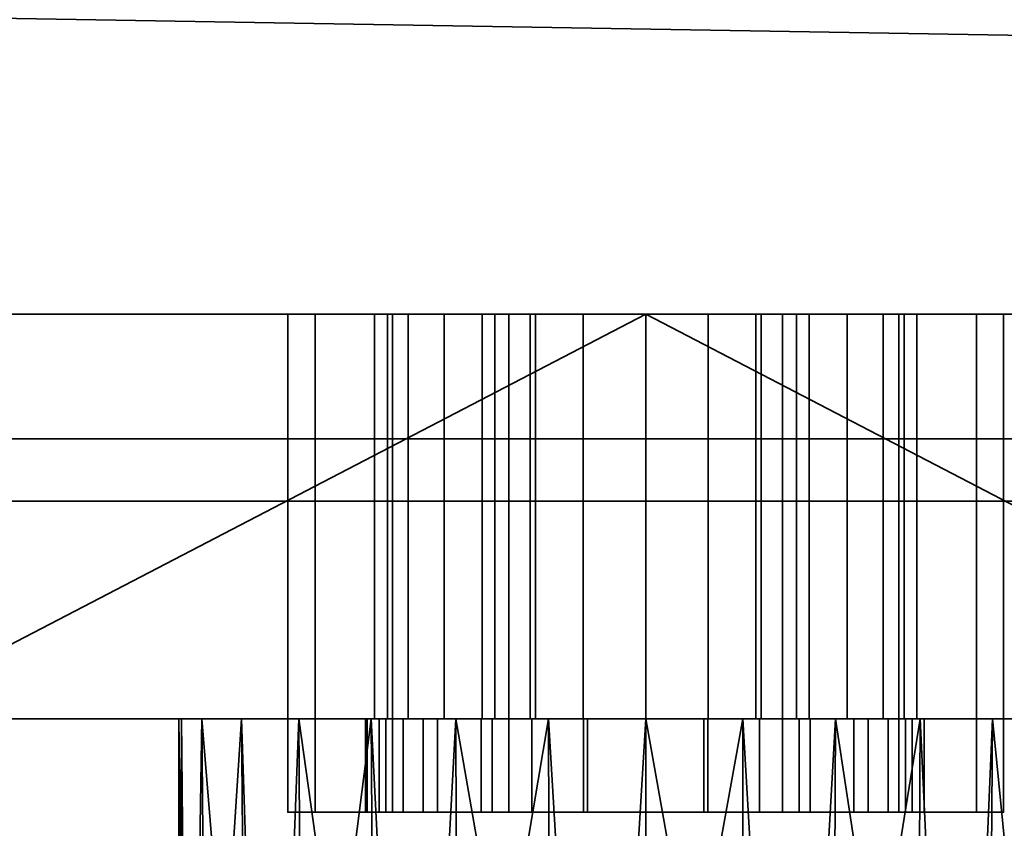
# Model space of a CAD drawing. Header units: millimetres. Extents: x -603 to 3703, y -115 to 193.
# Tile 70 of 256: x -379 to -347, y -61 to -35. Entities that reach past the tile are written whole.
import ezdxf

# ---------------------------------------------------------------- set-up
doc = ezdxf.new("R2010")
doc.units = ezdxf.units.MM
doc.layers.add('151', color=7, linetype='Continuous', true_color=0xffffff)

# ---------------------------------------------------------------- blocks, each defined once
blk = doc.blocks.new('UG_SURFACE_180')
at = {"layer": '151', "color": 35, "linetype": 'Continuous', "lineweight": 35}
for points in [[(422, -48), (-422, -48), (-422, -34), (-409, -34)], [(422, -50, 2032), (422, -34, 2032), (-422, -34, 2032), (-422, -50, 2032)], [(422, -48), (-409, -34), (409, -34)], [(-422, -50, 2), (-422, -48), (422, -48), (422, -50, 2)], [(-422, -50, 2032), (-7.641, -50, 1377.517), (-2.703, -50, 1379.716)], [(-422, -50, 2032), (-12.929, -50, 1368.359), (-11.258, -50, 1373.5)], [(-2.703, -50, 1379.716), (2.703, -50, 1379.716), (422, -50, 2032), (-422, -50, 2032)], [(-422, -50, 2032), (-422, -50, 2), (-12.364, -50, 1362.983), (-12.929, -50, 1368.359)], [(-11.258, -50, 1373.5), (-7.641, -50, 1377.517), (-422, -50, 2032)], [(-422, -50, 2), (-5.288, -50, 1355.124), (-9.661, -50, 1358.301)], [(-9.661, -50, 1358.301), (-12.364, -50, 1362.983), (-422, -50, 2)], [(-422, -50, 2), (422, -50, 2), (0, -50, 1354), (-5.288, -50, 1355.124)]]:
    blk.add_3dface(points, dxfattribs=at)
blk = doc.blocks.new('UG_SURFACE_181')
at = {"layer": '151', "color": 252, "linetype": 'Continuous', "lineweight": 35}
for points in [[(-367.346, -57, 1556.609), (-367.346, -60, 1556.609), (-366.15, -60, 1559.597), (-366.15, -57, 1559.597)], [(-367.346, -57, 1553.391), (-367.346, -60, 1553.391), (-367.346, -60, 1556.609), (-367.346, -57, 1556.609)], [(-366.15, -57, 1550.403), (-366.15, -60, 1550.403), (-367.346, -60, 1553.391), (-367.346, -57, 1553.391)], [(-366.15, -57, 1550.403), (-367.346, -57, 1553.391), (-367.346, -57, 1556.609), (-366.15, -57, 1559.597)], [(-366.15, -57, 1559.597), (-366.15, -60, 1559.597), (-363.928, -60, 1561.926), (-363.928, -57, 1561.926)], [(-363.928, -57, 1548.074), (-363.928, -60, 1548.074), (-366.15, -60, 1550.403), (-366.15, -57, 1550.403)], [(-363.928, -57, 1561.926), (-363.928, -57, 1548.074), (-366.15, -57, 1550.403)], [(-366.15, -57, 1559.597), (-363.928, -57, 1561.926), (-366.15, -57, 1550.403)], [(-363.928, -57, 1561.926), (-363.928, -60, 1561.926), (-361, -60, 1563.261), (-361, -57, 1563.261)], [(-361, -57, 1546.739), (-361, -60, 1546.739), (-363.928, -60, 1548.074), (-363.928, -57, 1548.074)], [(-361, -57, 1563.261), (-361, -57, 1546.739), (-363.928, -57, 1548.074)], [(-363.928, -57, 1561.926), (-361, -57, 1563.261), (-363.928, -57, 1548.074)], [(-361, -57, 1563.261), (-361, -60, 1563.261), (-361, -60, 1546.739), (-361, -57, 1546.739)], [(-366.15, -60, 1559.597), (-367.346, -60, 1556.609), (-367.346, -60, 1553.391), (-366.15, -60, 1550.403)], [(-363.928, -60, 1548.074), (-363.928, -60, 1561.926), (-366.15, -60, 1559.597)], [(-366.15, -60, 1550.403), (-363.928, -60, 1548.074), (-366.15, -60, 1559.597)], [(-361, -60, 1546.739), (-361, -60, 1563.261), (-363.928, -60, 1561.926)], [(-363.928, -60, 1548.074), (-361, -60, 1546.739), (-363.928, -60, 1561.926)]]:
    blk.add_3dface(points, dxfattribs=at)
blk = doc.blocks.new('UG_SURFACE_183')
at = {"layer": '151', "color": 252, "linetype": 'Continuous', "lineweight": 35}
for points in [[(-370.5, -57, 1557.5), (-367.951, -57, 1555.941), (-368, -57, 1555)], [(-370.5, -57, 1557.5), (-369.625, -57, 1561.901), (-366.794, -57, 1559.5), (-367.951, -57, 1555.941)], [(-368, -57, 1555), (-367.56, -57, 1552.219), (-370.5, -57, 1536.5), (-370.5, -57, 1557.5)], [(-369.625, -57, 1532.099), (-370.5, -57, 1536.5), (-365.688, -57, 1548.978), (-362.661, -57, 1546.778)], [(-367.56, -57, 1552.219), (-365.688, -57, 1548.978), (-370.5, -57, 1536.5)], [(-369.625, -57, 1532.099), (-369.625, -60, 1532.099), (-370.5, -60, 1536.5), (-370.5, -57, 1536.5)], [(-370.5, -57, 1536.5), (-370.5, -60, 1536.5), (-370.5, -60, 1557.5), (-370.5, -57, 1557.5)], [(-370.5, -57, 1557.5), (-370.5, -60, 1557.5), (-369.625, -60, 1561.901), (-369.625, -57, 1561.901)], [(-367.132, -57, 1528.368), (-369.625, -57, 1532.099), (-362.661, -57, 1546.778), (-359, -57, 1546)], [(-369.625, -57, 1561.901), (-367.132, -57, 1565.632), (-364.29, -57, 1562.281), (-366.794, -57, 1559.5)], [(-367.132, -57, 1528.368), (-367.132, -60, 1528.368), (-369.625, -60, 1532.099), (-369.625, -57, 1532.099)], [(-369.625, -57, 1561.901), (-369.625, -60, 1561.901), (-367.132, -60, 1565.632), (-367.132, -57, 1565.632)], [(-368, -57, 1555), (-367.951, -57, 1555.941), (-367.951, -60, 1555.941), (-368, -60, 1555)], [(-368, -60, 1555), (-367.56, -60, 1552.219), (-367.56, -57, 1552.219), (-368, -57, 1555)], [(-366.794, -57, 1559.5), (-366.794, -60, 1559.5), (-367.951, -60, 1555.941), (-367.951, -57, 1555.941)], [(-367.56, -57, 1552.219), (-367.56, -60, 1552.219), (-365.688, -60, 1548.978), (-365.688, -57, 1548.978)], [(-359, -57, 1546), (-363.401, -57, 1525.875), (-367.132, -57, 1528.368)], [(-360.871, -57, 1563.803), (-364.29, -57, 1562.281), (-367.132, -57, 1565.632), (-363.401, -57, 1568.125)], [(-363.401, -57, 1525.875), (-363.401, -60, 1525.875), (-367.132, -60, 1528.368), (-367.132, -57, 1528.368)], [(-367.132, -57, 1565.632), (-367.132, -60, 1565.632), (-363.401, -60, 1568.125), (-363.401, -57, 1568.125)], [(-364.29, -57, 1562.281), (-364.29, -60, 1562.281), (-366.794, -60, 1559.5), (-366.794, -57, 1559.5)], [(-365.688, -57, 1548.978), (-365.688, -60, 1548.978), (-362.661, -60, 1546.778), (-362.661, -57, 1546.778)], [(-360.871, -57, 1563.803), (-360.871, -60, 1563.803), (-364.29, -60, 1562.281), (-364.29, -57, 1562.281)], [(-359, -57, 1546), (-359, -57, 1525), (-363.401, -57, 1525.875)], [(-357.129, -57, 1563.803), (-360.871, -57, 1563.803), (-363.401, -57, 1568.125), (-359, -57, 1569)], [(-359, -57, 1525), (-359, -60, 1525), (-363.401, -60, 1525.875), (-363.401, -57, 1525.875)], [(-363.401, -57, 1568.125), (-363.401, -60, 1568.125), (-359, -60, 1569), (-359, -57, 1569)], [(-362.661, -57, 1546.778), (-362.661, -60, 1546.778), (-359, -60, 1546), (-359, -57, 1546)], [(-357.129, -57, 1563.803), (-357.129, -60, 1563.803), (-360.871, -60, 1563.803), (-360.871, -57, 1563.803)], [(-359, -57, 1546), (-359, -60, 1546), (-355.339, -60, 1546.778), (-355.339, -57, 1546.778)], [(-359, -57, 1546), (-355.339, -57, 1546.778), (-348.375, -57, 1532.099), (-350.868, -57, 1528.368)], [(-350.868, -57, 1528.368), (-354.599, -57, 1525.875), (-359, -57, 1546)], [(-359, -57, 1569), (-354.599, -57, 1568.125), (-357.129, -57, 1563.803)], [(-354.599, -57, 1525.875), (-359, -57, 1525), (-359, -57, 1546)], [(-354.599, -57, 1525.875), (-354.599, -60, 1525.875), (-359, -60, 1525), (-359, -57, 1525)], [(-359, -57, 1569), (-359, -60, 1569), (-354.599, -60, 1568.125), (-354.599, -57, 1568.125)], [(-353.71, -57, 1562.281), (-353.71, -60, 1562.281), (-357.129, -60, 1563.803), (-357.129, -57, 1563.803)], [(-353.71, -57, 1562.281), (-357.129, -57, 1563.803), (-354.599, -57, 1568.125), (-350.868, -57, 1565.632)], [(-355.339, -57, 1546.778), (-355.339, -60, 1546.778), (-352.312, -60, 1548.978), (-352.312, -57, 1548.978)], [(-347.5, -57, 1536.5), (-348.375, -57, 1532.099), (-355.339, -57, 1546.778), (-352.312, -57, 1548.978)], [(-350.868, -57, 1528.368), (-350.868, -60, 1528.368), (-354.599, -60, 1525.875), (-354.599, -57, 1525.875)], [(-354.599, -57, 1568.125), (-354.599, -60, 1568.125), (-350.868, -60, 1565.632), (-350.868, -57, 1565.632)], [(-351.206, -57, 1559.5), (-351.206, -60, 1559.5), (-353.71, -60, 1562.281), (-353.71, -57, 1562.281)], [(-351.206, -57, 1559.5), (-353.71, -57, 1562.281), (-350.868, -57, 1565.632), (-348.375, -57, 1561.901)], [(-352.312, -57, 1548.978), (-352.312, -60, 1548.978), (-350.441, -60, 1552.219), (-350.441, -57, 1552.219)], [(-347.5, -57, 1536.5), (-352.312, -57, 1548.978), (-350.441, -57, 1552.219)], [(-350.049, -57, 1555.941), (-350.049, -60, 1555.941), (-351.206, -60, 1559.5), (-351.206, -57, 1559.5)], [(-350.049, -57, 1555.941), (-351.206, -57, 1559.5), (-348.375, -57, 1561.901), (-347.5, -57, 1557.5)], [(-348.375, -57, 1532.099), (-348.375, -60, 1532.099), (-350.868, -60, 1528.368), (-350.868, -57, 1528.368)], [(-350.868, -57, 1565.632), (-350.868, -60, 1565.632), (-348.375, -60, 1561.901), (-348.375, -57, 1561.901)], [(-350.441, -57, 1552.219), (-350.441, -60, 1552.219), (-350.049, -60, 1555.941), (-350.049, -57, 1555.941)], [(-350.441, -57, 1552.219), (-350.049, -57, 1555.941), (-347.5, -57, 1557.5), (-347.5, -57, 1536.5)], [(-347.5, -57, 1536.5), (-347.5, -60, 1536.5), (-348.375, -60, 1532.099), (-348.375, -57, 1532.099)], [(-348.375, -57, 1561.901), (-348.375, -60, 1561.901), (-347.5, -60, 1557.5), (-347.5, -57, 1557.5)], [(-347.5, -57, 1557.5), (-347.5, -60, 1557.5), (-347.5, -60, 1536.5), (-347.5, -57, 1536.5)], [(-370.5, -60, 1557.5), (-370.5, -60, 1536.5), (-367.56, -60, 1552.219), (-368, -60, 1555)], [(-368, -60, 1555), (-367.951, -60, 1555.941), (-370.5, -60, 1557.5)], [(-370.5, -60, 1536.5), (-365.688, -60, 1548.978), (-367.56, -60, 1552.219)], [(-367.951, -60, 1555.941), (-366.794, -60, 1559.5), (-369.625, -60, 1561.901), (-370.5, -60, 1557.5)], [(-362.661, -60, 1546.778), (-365.688, -60, 1548.978), (-370.5, -60, 1536.5), (-369.625, -60, 1532.099)], [(-359, -60, 1546), (-362.661, -60, 1546.778), (-369.625, -60, 1532.099), (-367.132, -60, 1528.368)], [(-366.794, -60, 1559.5), (-364.29, -60, 1562.281), (-367.132, -60, 1565.632), (-369.625, -60, 1561.901)], [(-363.401, -60, 1568.125), (-367.132, -60, 1565.632), (-364.29, -60, 1562.281), (-360.871, -60, 1563.803)], [(-367.132, -60, 1528.368), (-363.401, -60, 1525.875), (-359, -60, 1546)], [(-359, -60, 1569), (-363.401, -60, 1568.125), (-360.871, -60, 1563.803), (-357.129, -60, 1563.803)], [(-363.401, -60, 1525.875), (-359, -60, 1525), (-359, -60, 1546)], [(-357.129, -60, 1563.803), (-354.599, -60, 1568.125), (-359, -60, 1569)], [(-359, -60, 1546), (-354.599, -60, 1525.875), (-350.868, -60, 1528.368)], [(-359, -60, 1546), (-359, -60, 1525), (-354.599, -60, 1525.875)], [(-350.868, -60, 1528.368), (-348.375, -60, 1532.099), (-355.339, -60, 1546.778), (-359, -60, 1546)], [(-357.129, -60, 1563.803), (-353.71, -60, 1562.281), (-350.868, -60, 1565.632), (-354.599, -60, 1568.125)], [(-352.312, -60, 1548.978), (-355.339, -60, 1546.778), (-348.375, -60, 1532.099), (-347.5, -60, 1536.5)], [(-348.375, -60, 1561.901), (-350.868, -60, 1565.632), (-353.71, -60, 1562.281), (-351.206, -60, 1559.5)], [(-350.441, -60, 1552.219), (-352.312, -60, 1548.978), (-347.5, -60, 1536.5)], [(-347.5, -60, 1557.5), (-348.375, -60, 1561.901), (-351.206, -60, 1559.5), (-350.049, -60, 1555.941)], [(-347.5, -60, 1536.5), (-347.5, -60, 1557.5), (-350.049, -60, 1555.941), (-350.441, -60, 1552.219)]]:
    blk.add_3dface(points, dxfattribs=at)
blk = doc.blocks.new('UG_SURFACE_184')
at = {"layer": '151', "color": 254, "linetype": 'Continuous', "lineweight": 35}
for points in [[(-385, -44, 1499.5), (-367.132, -44, 1528.368), (-363.401, -44, 1525.875)], [(-385, -44, 1637.5), (-369.625, -44, 1561.901), (-370.5, -44, 1557.5)], [(-385, -44, 1499.5), (-369.625, -44, 1532.099), (-367.132, -44, 1528.368)], [(-370.5, -44, 1557.5), (-370.5, -44, 1536.5), (-385, -44, 1499.5), (-385, -44, 1637.5)], [(-370.5, -44, 1536.5), (-369.625, -44, 1532.099), (-385, -44, 1499.5)], [(-385, -44, 1637.5), (-367.132, -44, 1565.632), (-369.625, -44, 1561.901)], [(-385, -44, 1637.5), (-363.401, -44, 1568.125), (-367.132, -44, 1565.632)], [(-385, -44, 1637.5), (-359, -44, 1641), (-359, -44, 1569), (-363.401, -44, 1568.125)], [(-363.401, -44, 1525.875), (-359, -44, 1525), (-359, -44, 1496), (-385, -44, 1499.5)], [(-359, -44, 1641), (-385, -44, 1637.5), (-384, -57, 1636.734)], [(-384, -57, 1500.266), (-385, -44, 1499.5), (-359, -44, 1496)], [(-384, -57, 1636.734), (-359, -57, 1640), (-359, -44, 1641)], [(-359, -44, 1496), (-359, -57, 1497), (-384, -57, 1500.266)], [(-370.5, -44, 1557.5), (-370.5, -57, 1557.5), (-370.5, -57, 1536.5), (-370.5, -44, 1536.5)], [(-370.5, -44, 1536.5), (-370.5, -57, 1536.5), (-369.625, -57, 1532.099), (-369.625, -44, 1532.099)], [(-369.625, -44, 1561.901), (-369.625, -57, 1561.901), (-370.5, -57, 1557.5), (-370.5, -44, 1557.5)], [(-369.625, -44, 1532.099), (-369.625, -57, 1532.099), (-367.132, -57, 1528.368), (-367.132, -44, 1528.368)], [(-367.132, -44, 1565.632), (-367.132, -57, 1565.632), (-369.625, -57, 1561.901), (-369.625, -44, 1561.901)], [(-367.132, -44, 1528.368), (-367.132, -57, 1528.368), (-363.401, -57, 1525.875), (-363.401, -44, 1525.875)], [(-363.401, -44, 1568.125), (-363.401, -57, 1568.125), (-367.132, -57, 1565.632), (-367.132, -44, 1565.632)], [(-363.401, -44, 1525.875), (-363.401, -57, 1525.875), (-359, -57, 1525), (-359, -44, 1525)], [(-359, -44, 1569), (-359, -57, 1569), (-363.401, -57, 1568.125), (-363.401, -44, 1568.125)], [(-359, -44, 1525), (-359, -57, 1525), (-354.599, -57, 1525.875), (-354.599, -44, 1525.875)], [(-354.599, -44, 1568.125), (-354.599, -57, 1568.125), (-359, -57, 1569), (-359, -44, 1569)], [(-333, -44, 1499.5), (-359, -44, 1496), (-359, -44, 1525), (-354.599, -44, 1525.875)], [(-354.599, -44, 1568.125), (-359, -44, 1569), (-359, -44, 1641), (-333, -44, 1637.5)], [(-359, -44, 1641), (-359, -57, 1640), (-334, -57, 1636.734)], [(-334, -57, 1636.734), (-333, -44, 1637.5), (-359, -44, 1641)], [(-359, -44, 1496), (-333, -44, 1499.5), (-334, -57, 1500.266)], [(-334, -57, 1500.266), (-359, -57, 1497), (-359, -44, 1496)], [(-354.599, -44, 1525.875), (-354.599, -57, 1525.875), (-350.868, -57, 1528.368), (-350.868, -44, 1528.368)], [(-350.868, -44, 1565.632), (-350.868, -57, 1565.632), (-354.599, -57, 1568.125), (-354.599, -44, 1568.125)], [(-354.599, -44, 1525.875), (-350.868, -44, 1528.368), (-333, -44, 1499.5)], [(-350.868, -44, 1565.632), (-354.599, -44, 1568.125), (-333, -44, 1637.5)], [(-350.868, -44, 1528.368), (-350.868, -57, 1528.368), (-348.375, -57, 1532.099), (-348.375, -44, 1532.099)], [(-348.375, -44, 1561.901), (-348.375, -57, 1561.901), (-350.868, -57, 1565.632), (-350.868, -44, 1565.632)], [(-350.868, -44, 1528.368), (-348.375, -44, 1532.099), (-333, -44, 1499.5)], [(-348.375, -44, 1561.901), (-350.868, -44, 1565.632), (-333, -44, 1637.5)], [(-348.375, -44, 1532.099), (-348.375, -57, 1532.099), (-347.5, -57, 1536.5), (-347.5, -44, 1536.5)], [(-347.5, -44, 1557.5), (-347.5, -57, 1557.5), (-348.375, -57, 1561.901), (-348.375, -44, 1561.901)], [(-333, -44, 1499.5), (-348.375, -44, 1532.099), (-347.5, -44, 1536.5)], [(-347.5, -44, 1557.5), (-348.375, -44, 1561.901), (-333, -44, 1637.5)], [(-347.5, -44, 1536.5), (-347.5, -57, 1536.5), (-347.5, -57, 1557.5), (-347.5, -44, 1557.5)], [(-347.5, -44, 1536.5), (-347.5, -44, 1557.5), (-333, -44, 1637.5), (-333, -44, 1499.5)], [(-384, -57, 1636.734), (-384, -57, 1500.266), (-370.5, -57, 1536.5), (-370.5, -57, 1557.5)], [(-384, -57, 1500.266), (-359, -57, 1497), (-359, -57, 1525), (-363.401, -57, 1525.875)], [(-384, -57, 1500.266), (-369.625, -57, 1532.099), (-370.5, -57, 1536.5)], [(-363.401, -57, 1525.875), (-367.132, -57, 1528.368), (-384, -57, 1500.266)], [(-367.132, -57, 1528.368), (-369.625, -57, 1532.099), (-384, -57, 1500.266)], [(-359, -57, 1640), (-384, -57, 1636.734), (-363.401, -57, 1568.125), (-359, -57, 1569)], [(-370.5, -57, 1557.5), (-369.625, -57, 1561.901), (-384, -57, 1636.734)], [(-369.625, -57, 1561.901), (-367.132, -57, 1565.632), (-384, -57, 1636.734)], [(-367.132, -57, 1565.632), (-363.401, -57, 1568.125), (-384, -57, 1636.734)], [(-359, -57, 1569), (-354.599, -57, 1568.125), (-334, -57, 1636.734), (-359, -57, 1640)], [(-354.599, -57, 1525.875), (-359, -57, 1525), (-359, -57, 1497), (-334, -57, 1500.266)], [(-334, -57, 1500.266), (-350.868, -57, 1528.368), (-354.599, -57, 1525.875)], [(-334, -57, 1636.734), (-354.599, -57, 1568.125), (-350.868, -57, 1565.632)], [(-334, -57, 1500.266), (-348.375, -57, 1532.099), (-350.868, -57, 1528.368)], [(-350.868, -57, 1565.632), (-348.375, -57, 1561.901), (-334, -57, 1636.734)], [(-334, -57, 1636.734), (-348.375, -57, 1561.901), (-347.5, -57, 1557.5)], [(-347.5, -57, 1536.5), (-348.375, -57, 1532.099), (-334, -57, 1500.266)], [(-347.5, -57, 1557.5), (-347.5, -57, 1536.5), (-334, -57, 1500.266), (-334, -57, 1636.734)]]:
    blk.add_3dface(points, dxfattribs=at)
blk = doc.blocks.new('UG_SURFACE_187')
at = {"layer": '151', "color": 252, "linetype": 'Continuous', "lineweight": 35}
for points in [[(-357, -57, 1546.739), (-357, -60, 1546.739), (-357, -60, 1563.261), (-357, -57, 1563.261)], [(-354.072, -57, 1548.074), (-354.072, -60, 1548.074), (-357, -60, 1546.739), (-357, -57, 1546.739)], [(-357, -57, 1563.261), (-357, -60, 1563.261), (-354.072, -60, 1561.926), (-354.072, -57, 1561.926)], [(-357, -57, 1546.739), (-357, -57, 1563.261), (-354.072, -57, 1561.926)], [(-354.072, -57, 1548.074), (-357, -57, 1546.739), (-354.072, -57, 1561.926)], [(-351.85, -57, 1550.403), (-351.85, -60, 1550.403), (-354.072, -60, 1548.074), (-354.072, -57, 1548.074)], [(-354.072, -57, 1561.926), (-354.072, -60, 1561.926), (-351.85, -60, 1559.597), (-351.85, -57, 1559.597)], [(-354.072, -57, 1548.074), (-354.072, -57, 1561.926), (-351.85, -57, 1559.597), (-350.654, -57, 1556.609)], [(-350.654, -57, 1556.609), (-350.654, -57, 1553.391), (-351.85, -57, 1550.403), (-354.072, -57, 1548.074)], [(-350.654, -57, 1553.391), (-350.654, -60, 1553.391), (-351.85, -60, 1550.403), (-351.85, -57, 1550.403)], [(-351.85, -57, 1559.597), (-351.85, -60, 1559.597), (-350.654, -60, 1556.609), (-350.654, -57, 1556.609)], [(-350.654, -57, 1556.609), (-350.654, -60, 1556.609), (-350.654, -60, 1553.391), (-350.654, -57, 1553.391)], [(-357, -60, 1563.261), (-357, -60, 1546.739), (-354.072, -60, 1548.074)], [(-354.072, -60, 1561.926), (-357, -60, 1563.261), (-354.072, -60, 1548.074)], [(-354.072, -60, 1561.926), (-354.072, -60, 1548.074), (-351.85, -60, 1550.403), (-350.654, -60, 1553.391)], [(-350.654, -60, 1553.391), (-350.654, -60, 1556.609), (-351.85, -60, 1559.597), (-354.072, -60, 1561.926)]]:
    blk.add_3dface(points, dxfattribs=at)
blk = doc.blocks.new('UG_SURFACE_189')
at = {"layer": '151', "color": 252, "linetype": 'Continuous', "lineweight": 35}
for points in [[(-367.346, -57, 1015.609), (-367.346, -60, 1015.609), (-366.15, -60, 1018.597), (-366.15, -57, 1018.597)], [(-367.346, -57, 1012.391), (-367.346, -60, 1012.391), (-367.346, -60, 1015.609), (-367.346, -57, 1015.609)], [(-366.15, -57, 1009.403), (-366.15, -60, 1009.403), (-367.346, -60, 1012.391), (-367.346, -57, 1012.391)], [(-366.15, -57, 1009.403), (-367.346, -57, 1012.391), (-367.346, -57, 1015.609), (-361, -57, 1005.739)], [(-367.346, -57, 1015.609), (-366.15, -57, 1018.597), (-361, -57, 1005.739)], [(-366.15, -57, 1018.597), (-366.15, -60, 1018.597), (-363.928, -60, 1020.926), (-363.928, -57, 1020.926)], [(-363.928, -57, 1007.074), (-363.928, -60, 1007.074), (-366.15, -60, 1009.403), (-366.15, -57, 1009.403)], [(-361, -57, 1005.739), (-363.928, -57, 1007.074), (-366.15, -57, 1009.403)], [(-366.15, -57, 1018.597), (-363.928, -57, 1020.926), (-361, -57, 1022.261), (-361, -57, 1005.739)], [(-363.928, -57, 1020.926), (-363.928, -60, 1020.926), (-361, -60, 1022.261), (-361, -57, 1022.261)], [(-361, -57, 1005.739), (-361, -60, 1005.739), (-363.928, -60, 1007.074), (-363.928, -57, 1007.074)], [(-361, -57, 1022.261), (-361, -60, 1022.261), (-361, -60, 1005.739), (-361, -57, 1005.739)], [(-361, -60, 1005.739), (-367.346, -60, 1015.609), (-367.346, -60, 1012.391), (-366.15, -60, 1009.403)], [(-361, -60, 1005.739), (-366.15, -60, 1018.597), (-367.346, -60, 1015.609)], [(-361, -60, 1005.739), (-361, -60, 1022.261), (-363.928, -60, 1020.926), (-366.15, -60, 1018.597)], [(-366.15, -60, 1009.403), (-363.928, -60, 1007.074), (-361, -60, 1005.739)]]:
    blk.add_3dface(points, dxfattribs=at)
blk = doc.blocks.new('UG_SURFACE_191')
at = {"layer": '151', "color": 252, "linetype": 'Continuous', "lineweight": 35}
for points in [[(-370.5, -57, 1016.5), (-367.951, -57, 1014.941), (-368, -57, 1014)], [(-370.5, -57, 1016.5), (-369.625, -57, 1020.901), (-366.794, -57, 1018.5), (-367.951, -57, 1014.941)], [(-368, -57, 1014), (-367.56, -57, 1011.219), (-370.5, -57, 995.5), (-370.5, -57, 1016.5)], [(-369.625, -57, 991.099), (-370.5, -57, 995.5), (-365.688, -57, 1007.978), (-362.661, -57, 1005.778)], [(-367.56, -57, 1011.219), (-365.688, -57, 1007.978), (-370.5, -57, 995.5)], [(-369.625, -57, 991.099), (-369.625, -60, 991.099), (-370.5, -60, 995.5), (-370.5, -57, 995.5)], [(-370.5, -57, 995.5), (-370.5, -60, 995.5), (-370.5, -60, 1016.5), (-370.5, -57, 1016.5)], [(-370.5, -57, 1016.5), (-370.5, -60, 1016.5), (-369.625, -60, 1020.901), (-369.625, -57, 1020.901)], [(-367.132, -57, 987.368), (-369.625, -57, 991.099), (-362.661, -57, 1005.778), (-359, -57, 1005)], [(-369.625, -57, 1020.901), (-367.132, -57, 1024.632), (-364.29, -57, 1021.281), (-366.794, -57, 1018.5)], [(-367.132, -57, 987.368), (-367.132, -60, 987.368), (-369.625, -60, 991.099), (-369.625, -57, 991.099)], [(-369.625, -57, 1020.901), (-369.625, -60, 1020.901), (-367.132, -60, 1024.632), (-367.132, -57, 1024.632)], [(-368, -57, 1014), (-367.951, -57, 1014.941), (-367.951, -60, 1014.941), (-368, -60, 1014)], [(-368, -60, 1014), (-367.56, -60, 1011.219), (-367.56, -57, 1011.219), (-368, -57, 1014)], [(-366.794, -57, 1018.5), (-366.794, -60, 1018.5), (-367.951, -60, 1014.941), (-367.951, -57, 1014.941)], [(-367.56, -57, 1011.219), (-367.56, -60, 1011.219), (-365.688, -60, 1007.978), (-365.688, -57, 1007.978)], [(-359, -57, 1005), (-363.401, -57, 984.875), (-367.132, -57, 987.368)], [(-360.871, -57, 1022.803), (-364.29, -57, 1021.281), (-367.132, -57, 1024.632), (-363.401, -57, 1027.125)], [(-363.401, -57, 984.875), (-363.401, -60, 984.875), (-367.132, -60, 987.368), (-367.132, -57, 987.368)], [(-367.132, -57, 1024.632), (-367.132, -60, 1024.632), (-363.401, -60, 1027.125), (-363.401, -57, 1027.125)], [(-364.29, -57, 1021.281), (-364.29, -60, 1021.281), (-366.794, -60, 1018.5), (-366.794, -57, 1018.5)], [(-365.688, -57, 1007.978), (-365.688, -60, 1007.978), (-362.661, -60, 1005.778), (-362.661, -57, 1005.778)], [(-360.871, -57, 1022.803), (-360.871, -60, 1022.803), (-364.29, -60, 1021.281), (-364.29, -57, 1021.281)], [(-359, -57, 1005), (-359, -57, 984), (-363.401, -57, 984.875)], [(-357.129, -57, 1022.803), (-360.871, -57, 1022.803), (-363.401, -57, 1027.125), (-359, -57, 1028)], [(-359, -57, 984), (-359, -60, 984), (-363.401, -60, 984.875), (-363.401, -57, 984.875)], [(-363.401, -57, 1027.125), (-363.401, -60, 1027.125), (-359, -60, 1028), (-359, -57, 1028)], [(-362.661, -57, 1005.778), (-362.661, -60, 1005.778), (-359, -60, 1005), (-359, -57, 1005)], [(-357.129, -57, 1022.803), (-357.129, -60, 1022.803), (-360.871, -60, 1022.803), (-360.871, -57, 1022.803)], [(-359, -57, 1005), (-359, -60, 1005), (-355.339, -60, 1005.778), (-355.339, -57, 1005.778)], [(-359, -57, 1005), (-355.339, -57, 1005.778), (-348.375, -57, 991.099), (-350.868, -57, 987.368)], [(-359, -57, 1028), (-354.599, -57, 1027.125), (-357.129, -57, 1022.803)], [(-350.868, -57, 987.368), (-354.599, -57, 984.875), (-359, -57, 984), (-359, -57, 1005)], [(-354.599, -57, 984.875), (-354.599, -60, 984.875), (-359, -60, 984), (-359, -57, 984)], [(-359, -57, 1028), (-359, -60, 1028), (-354.599, -60, 1027.125), (-354.599, -57, 1027.125)], [(-353.71, -57, 1021.281), (-353.71, -60, 1021.281), (-357.129, -60, 1022.803), (-357.129, -57, 1022.803)], [(-353.71, -57, 1021.281), (-357.129, -57, 1022.803), (-354.599, -57, 1027.125), (-350.868, -57, 1024.632)], [(-355.339, -57, 1005.778), (-355.339, -60, 1005.778), (-352.312, -60, 1007.978), (-352.312, -57, 1007.978)], [(-347.5, -57, 995.5), (-348.375, -57, 991.099), (-355.339, -57, 1005.778), (-352.312, -57, 1007.978)], [(-350.868, -57, 987.368), (-350.868, -60, 987.368), (-354.599, -60, 984.875), (-354.599, -57, 984.875)], [(-354.599, -57, 1027.125), (-354.599, -60, 1027.125), (-350.868, -60, 1024.632), (-350.868, -57, 1024.632)], [(-351.206, -57, 1018.5), (-351.206, -60, 1018.5), (-353.71, -60, 1021.281), (-353.71, -57, 1021.281)], [(-351.206, -57, 1018.5), (-353.71, -57, 1021.281), (-350.868, -57, 1024.632), (-348.375, -57, 1020.901)], [(-352.312, -57, 1007.978), (-352.312, -60, 1007.978), (-350.441, -60, 1011.219), (-350.441, -57, 1011.219)], [(-352.312, -57, 1007.978), (-350.441, -57, 1011.219), (-347.5, -57, 995.5)], [(-350.049, -57, 1014.941), (-350.049, -60, 1014.941), (-351.206, -60, 1018.5), (-351.206, -57, 1018.5)], [(-350.049, -57, 1014.941), (-351.206, -57, 1018.5), (-348.375, -57, 1020.901), (-347.5, -57, 1016.5)], [(-348.375, -57, 991.099), (-348.375, -60, 991.099), (-350.868, -60, 987.368), (-350.868, -57, 987.368)], [(-350.868, -57, 1024.632), (-350.868, -60, 1024.632), (-348.375, -60, 1020.901), (-348.375, -57, 1020.901)], [(-350.441, -57, 1011.219), (-350.441, -60, 1011.219), (-350.049, -60, 1014.941), (-350.049, -57, 1014.941)], [(-347.5, -57, 1016.5), (-347.5, -57, 995.5), (-350.441, -57, 1011.219), (-350.049, -57, 1014.941)], [(-347.5, -57, 995.5), (-347.5, -60, 995.5), (-348.375, -60, 991.099), (-348.375, -57, 991.099)], [(-348.375, -57, 1020.901), (-348.375, -60, 1020.901), (-347.5, -60, 1016.5), (-347.5, -57, 1016.5)], [(-347.5, -57, 1016.5), (-347.5, -60, 1016.5), (-347.5, -60, 995.5), (-347.5, -57, 995.5)], [(-370.5, -60, 1016.5), (-370.5, -60, 995.5), (-367.56, -60, 1011.219), (-368, -60, 1014)], [(-368, -60, 1014), (-367.951, -60, 1014.941), (-370.5, -60, 1016.5)], [(-370.5, -60, 995.5), (-365.688, -60, 1007.978), (-367.56, -60, 1011.219)], [(-367.951, -60, 1014.941), (-366.794, -60, 1018.5), (-369.625, -60, 1020.901), (-370.5, -60, 1016.5)], [(-362.661, -60, 1005.778), (-365.688, -60, 1007.978), (-370.5, -60, 995.5), (-369.625, -60, 991.099)], [(-366.794, -60, 1018.5), (-364.29, -60, 1021.281), (-367.132, -60, 1024.632), (-369.625, -60, 1020.901)], [(-359, -60, 1005), (-362.661, -60, 1005.778), (-369.625, -60, 991.099), (-367.132, -60, 987.368)], [(-363.401, -60, 1027.125), (-367.132, -60, 1024.632), (-364.29, -60, 1021.281), (-360.871, -60, 1022.803)], [(-367.132, -60, 987.368), (-363.401, -60, 984.875), (-359, -60, 984), (-359, -60, 1005)], [(-359, -60, 1028), (-363.401, -60, 1027.125), (-360.871, -60, 1022.803)], [(-360.871, -60, 1022.803), (-357.129, -60, 1022.803), (-354.599, -60, 1027.125), (-359, -60, 1028)], [(-359, -60, 1005), (-354.599, -60, 984.875), (-350.868, -60, 987.368)], [(-359, -60, 1005), (-359, -60, 984), (-354.599, -60, 984.875)], [(-350.868, -60, 987.368), (-348.375, -60, 991.099), (-355.339, -60, 1005.778), (-359, -60, 1005)], [(-357.129, -60, 1022.803), (-353.71, -60, 1021.281), (-350.868, -60, 1024.632), (-354.599, -60, 1027.125)], [(-352.312, -60, 1007.978), (-355.339, -60, 1005.778), (-348.375, -60, 991.099), (-347.5, -60, 995.5)], [(-348.375, -60, 1020.901), (-350.868, -60, 1024.632), (-353.71, -60, 1021.281), (-351.206, -60, 1018.5)], [(-347.5, -60, 995.5), (-350.441, -60, 1011.219), (-352.312, -60, 1007.978)], [(-347.5, -60, 1016.5), (-348.375, -60, 1020.901), (-351.206, -60, 1018.5), (-350.049, -60, 1014.941)], [(-350.049, -60, 1014.941), (-350.441, -60, 1011.219), (-347.5, -60, 995.5), (-347.5, -60, 1016.5)]]:
    blk.add_3dface(points, dxfattribs=at)
blk = doc.blocks.new('UG_SURFACE_193')
at = {"layer": '151', "color": 252, "linetype": 'Continuous', "lineweight": 35}
for points in [[(-357, -57, 1005.739), (-357, -60, 1005.739), (-357, -60, 1022.261), (-357, -57, 1022.261)], [(-354.072, -57, 1007.074), (-354.072, -60, 1007.074), (-357, -60, 1005.739), (-357, -57, 1005.739)], [(-357, -57, 1022.261), (-357, -60, 1022.261), (-354.072, -60, 1020.926), (-354.072, -57, 1020.926)], [(-357, -57, 1005.739), (-354.072, -57, 1020.926), (-351.85, -57, 1018.597), (-350.654, -57, 1015.609)], [(-357, -57, 1005.739), (-357, -57, 1022.261), (-354.072, -57, 1020.926)], [(-351.85, -57, 1009.403), (-354.072, -57, 1007.074), (-357, -57, 1005.739), (-350.654, -57, 1015.609)], [(-351.85, -57, 1009.403), (-351.85, -60, 1009.403), (-354.072, -60, 1007.074), (-354.072, -57, 1007.074)], [(-354.072, -57, 1020.926), (-354.072, -60, 1020.926), (-351.85, -60, 1018.597), (-351.85, -57, 1018.597)], [(-350.654, -57, 1012.391), (-350.654, -60, 1012.391), (-351.85, -60, 1009.403), (-351.85, -57, 1009.403)], [(-351.85, -57, 1018.597), (-351.85, -60, 1018.597), (-350.654, -60, 1015.609), (-350.654, -57, 1015.609)], [(-350.654, -57, 1015.609), (-350.654, -57, 1012.391), (-351.85, -57, 1009.403)], [(-350.654, -57, 1015.609), (-350.654, -60, 1015.609), (-350.654, -60, 1012.391), (-350.654, -57, 1012.391)], [(-350.654, -60, 1015.609), (-357, -60, 1005.739), (-354.072, -60, 1007.074), (-351.85, -60, 1009.403)], [(-350.654, -60, 1015.609), (-351.85, -60, 1018.597), (-354.072, -60, 1020.926), (-357, -60, 1005.739)], [(-354.072, -60, 1020.926), (-357, -60, 1022.261), (-357, -60, 1005.739)], [(-351.85, -60, 1009.403), (-350.654, -60, 1012.391), (-350.654, -60, 1015.609)]]:
    blk.add_3dface(points, dxfattribs=at)
blk = doc.blocks.new('UG_SURFACE_195')
at = {"layer": '151', "color": 254, "linetype": 'Continuous', "lineweight": 35}
for points in [[(-359, -44, 950), (-385, -44, 953.5), (-361.009, -44, 989.65), (-359, -44, 989.25)], [(-385, -44, 953.5), (-363.85, -44, 992.491), (-362.712, -44, 990.788)], [(-385, -44, 953.5), (-366.632, -44, 1009.721), (-364.25, -44, 1007), (-364.25, -44, 994.5)], [(-364.25, -44, 994.5), (-363.85, -44, 992.491), (-385, -44, 953.5)], [(-385, -44, 1188.5), (-365.473, -44, 1019.888), (-367.301, -44, 1016.767)], [(-362.712, -44, 990.788), (-361.009, -44, 989.65), (-385, -44, 953.5)], [(-367.301, -44, 1016.767), (-367.711, -44, 1013.173), (-385, -44, 953.5), (-385, -44, 1188.5)], [(-367.711, -44, 1013.173), (-366.632, -44, 1009.721), (-385, -44, 953.5)], [(-385, -44, 1188.5), (-359, -44, 1192), (-359, -44, 1022.75), (-362.539, -44, 1022.002)], [(-362.539, -44, 1022.002), (-365.473, -44, 1019.888), (-385, -44, 1188.5)], [(-359, -44, 950), (-359, -57, 950), (-385, -57, 953.5), (-385, -44, 953.5)], [(-385, -44, 1188.5), (-385, -57, 1188.5), (-359, -57, 1192), (-359, -44, 1192)], [(-367.711, -44, 1013.173), (-367.711, -57, 1013.173), (-366.632, -57, 1009.721), (-366.632, -44, 1009.721)], [(-367.301, -44, 1016.767), (-367.301, -57, 1016.767), (-367.711, -57, 1013.173), (-367.711, -44, 1013.173)], [(-365.473, -44, 1019.888), (-365.473, -57, 1019.888), (-367.301, -57, 1016.767), (-367.301, -44, 1016.767)], [(-366.632, -44, 1009.721), (-366.632, -57, 1009.721), (-364.25, -57, 1007), (-364.25, -44, 1007)], [(-362.539, -44, 1022.002), (-362.539, -57, 1022.002), (-365.473, -57, 1019.888), (-365.473, -44, 1019.888)], [(-364.25, -44, 1007), (-364.25, -57, 1007), (-364.25, -57, 994.5), (-364.25, -44, 994.5)], [(-364.25, -44, 994.5), (-364.25, -57, 994.5), (-363.85, -57, 992.491), (-363.85, -44, 992.491)], [(-363.85, -44, 992.491), (-363.85, -57, 992.491), (-362.712, -57, 990.788), (-362.712, -44, 990.788)], [(-362.712, -44, 990.788), (-362.712, -57, 990.788), (-361.009, -57, 989.65), (-361.009, -44, 989.65)], [(-359, -44, 1022.75), (-359, -57, 1022.75), (-362.539, -57, 1022.002), (-362.539, -44, 1022.002)], [(-361.009, -44, 989.65), (-361.009, -57, 989.65), (-359, -57, 989.25), (-359, -44, 989.25)], [(-359, -44, 989.25), (-356.991, -44, 989.65), (-333, -44, 953.5), (-359, -44, 950)], [(-355.461, -44, 1022.002), (-359, -44, 1022.75), (-359, -44, 1192), (-333, -44, 1188.5)], [(-355.461, -44, 1022.002), (-355.461, -57, 1022.002), (-359, -57, 1022.75), (-359, -44, 1022.75)], [(-333, -44, 953.5), (-333, -57, 953.5), (-359, -57, 950), (-359, -44, 950)], [(-359, -44, 989.25), (-359, -57, 989.25), (-356.991, -57, 989.65), (-356.991, -44, 989.65)], [(-359, -44, 1192), (-359, -57, 1192), (-333, -57, 1188.5), (-333, -44, 1188.5)], [(-333, -44, 953.5), (-356.991, -44, 989.65), (-355.288, -44, 990.788)], [(-356.991, -44, 989.65), (-356.991, -57, 989.65), (-355.288, -57, 990.788), (-355.288, -44, 990.788)], [(-333, -44, 1188.5), (-352.527, -44, 1019.888), (-355.461, -44, 1022.002)], [(-352.527, -44, 1019.888), (-352.527, -57, 1019.888), (-355.461, -57, 1022.002), (-355.461, -44, 1022.002)], [(-355.288, -44, 990.788), (-354.15, -44, 992.491), (-333, -44, 953.5)], [(-355.288, -44, 990.788), (-355.288, -57, 990.788), (-354.15, -57, 992.491), (-354.15, -44, 992.491)], [(-333, -44, 953.5), (-354.15, -44, 992.491), (-353.75, -44, 994.5)], [(-354.15, -44, 992.491), (-354.15, -57, 992.491), (-353.75, -57, 994.5), (-353.75, -44, 994.5)], [(-353.75, -44, 994.5), (-353.75, -57, 994.5), (-353.75, -57, 1007), (-353.75, -44, 1007)], [(-353.75, -44, 994.5), (-353.75, -44, 1007), (-351.368, -44, 1009.721), (-333, -44, 953.5)], [(-353.75, -44, 1007), (-353.75, -57, 1007), (-351.368, -57, 1009.721), (-351.368, -44, 1009.721)], [(-350.699, -44, 1016.767), (-352.527, -44, 1019.888), (-333, -44, 1188.5)], [(-350.699, -44, 1016.767), (-350.699, -57, 1016.767), (-352.527, -57, 1019.888), (-352.527, -44, 1019.888)], [(-333, -44, 953.5), (-351.368, -44, 1009.721), (-350.289, -44, 1013.173)], [(-351.368, -44, 1009.721), (-351.368, -57, 1009.721), (-350.289, -57, 1013.173), (-350.289, -44, 1013.173)], [(-333, -44, 1188.5), (-333, -44, 953.5), (-350.289, -44, 1013.173), (-350.699, -44, 1016.767)], [(-350.289, -44, 1013.173), (-350.289, -57, 1013.173), (-350.699, -57, 1016.767), (-350.699, -44, 1016.767)], [(-385, -57, 953.5), (-363.85, -57, 992.491), (-364.25, -57, 994.5)], [(-385, -57, 953.5), (-362.712, -57, 990.788), (-363.85, -57, 992.491)], [(-385, -57, 953.5), (-361.009, -57, 989.65), (-362.712, -57, 990.788)], [(-385, -57, 953.5), (-359, -57, 950), (-359, -57, 989.25), (-361.009, -57, 989.65)], [(-385, -57, 953.5), (-373.266, -57, 1101.365), (-374, -57, 1106)], [(-385, -57, 953.5), (-367.711, -57, 1013.173), (-367.301, -57, 1016.767)], [(-364.25, -57, 994.5), (-364.25, -57, 1007), (-366.632, -57, 1009.721), (-385, -57, 953.5)], [(-374, -57, 1106), (-373.918, -57, 1107.568), (-385, -57, 1188.5), (-385, -57, 953.5)], [(-366.632, -57, 1009.721), (-367.711, -57, 1013.173), (-385, -57, 953.5)], [(-385, -57, 953.5), (-370.147, -57, 1095.963), (-373.266, -57, 1101.365)], [(-367.301, -57, 1016.767), (-359, -57, 1091), (-365.101, -57, 1092.297), (-385, -57, 953.5)], [(-385, -57, 1188.5), (-371.99, -57, 1113.5), (-367.817, -57, 1118.135)], [(-365.101, -57, 1092.297), (-370.147, -57, 1095.963), (-385, -57, 953.5)], [(-359, -57, 1192), (-385, -57, 1188.5), (-362.119, -57, 1120.672)], [(-373.918, -57, 1107.568), (-371.99, -57, 1113.5), (-385, -57, 1188.5)], [(-367.817, -57, 1118.135), (-362.119, -57, 1120.672), (-385, -57, 1188.5)], [(-374, -57, 1106), (-373.266, -57, 1101.365), (-373.672, -83, 1102.881)], [(-373.918, -57, 1107.568), (-374, -57, 1106), (-374, -83, 1106)], [(-374, -83, 1106), (-373.836, -83, 1107.559), (-373.918, -57, 1107.568)], [(-373.672, -83, 1102.881), (-374, -83, 1106), (-374, -57, 1106)], [(-371.99, -57, 1113.5), (-373.918, -57, 1107.568), (-373.672, -83, 1109.119)], [(-373.918, -57, 1107.568), (-373.836, -83, 1107.559), (-373.672, -83, 1109.119)], [(-373.266, -57, 1101.365), (-373.041, -83, 1101.465), (-373.672, -83, 1102.881)], [(-373.672, -83, 1109.119), (-371.766, -83, 1113.4), (-371.99, -57, 1113.5)], [(-373.266, -57, 1101.365), (-370.147, -57, 1095.963), (-371.135, -83, 1097.183)], [(-371.135, -83, 1097.183), (-373.041, -83, 1101.465), (-373.266, -57, 1101.365)], [(-367.817, -57, 1118.135), (-371.99, -57, 1113.5), (-371.135, -83, 1114.817)], [(-371.99, -57, 1113.5), (-371.766, -83, 1113.4), (-371.135, -83, 1114.817)], [(-370.147, -57, 1095.963), (-369.983, -83, 1096.146), (-371.135, -83, 1097.183)], [(-371.135, -83, 1114.817), (-367.652, -83, 1117.953), (-367.817, -57, 1118.135)], [(-370.147, -57, 1095.963), (-365.101, -57, 1092.297), (-366.5, -83, 1093.01)], [(-366.5, -83, 1093.01), (-369.983, -83, 1096.146), (-370.147, -57, 1095.963)], [(-362.119, -57, 1120.672), (-367.817, -57, 1118.135), (-366.5, -83, 1118.99)], [(-367.817, -57, 1118.135), (-367.652, -83, 1117.953), (-366.5, -83, 1118.99)], [(-359, -57, 1091), (-367.301, -57, 1016.767), (-365.473, -57, 1019.888)], [(-365.101, -57, 1092.297), (-365.025, -83, 1092.53), (-366.5, -83, 1093.01)], [(-366.5, -83, 1118.99), (-362.043, -83, 1120.439), (-362.119, -57, 1120.672)], [(-359, -57, 1091), (-365.473, -57, 1019.888), (-362.539, -57, 1022.002)], [(-365.101, -57, 1092.297), (-359, -57, 1091), (-360.568, -83, 1091.082)], [(-360.568, -83, 1091.082), (-365.025, -83, 1092.53), (-365.101, -57, 1092.297)], [(-362.539, -57, 1022.002), (-359, -57, 1022.75), (-359, -57, 1091)], [(-355.881, -57, 1120.672), (-362.119, -57, 1120.672), (-360.568, -83, 1120.918)], [(-362.119, -57, 1120.672), (-362.043, -83, 1120.439), (-360.568, -83, 1120.918)], [(-362.119, -57, 1120.672), (-355.881, -57, 1120.672), (-333, -57, 1188.5), (-359, -57, 1192)], [(-359, -57, 1091), (-359.026, -83, 1091.244), (-360.568, -83, 1091.082)], [(-360.568, -83, 1120.918), (-355.907, -83, 1120.428), (-355.881, -57, 1120.672)], [(-354.365, -83, 1091.734), (-359.026, -83, 1091.244), (-359, -57, 1091)], [(-359, -57, 1091), (-352.899, -57, 1092.297), (-354.365, -83, 1091.734)], [(-352.899, -57, 1092.297), (-359, -57, 1091), (-359, -57, 1022.75), (-355.461, -57, 1022.002)], [(-356.991, -57, 989.65), (-359, -57, 989.25), (-359, -57, 950), (-333, -57, 953.5)], [(-355.288, -57, 990.788), (-356.991, -57, 989.65), (-333, -57, 953.5)], [(-355.881, -57, 1120.672), (-355.907, -83, 1120.428), (-354.365, -83, 1120.266)], [(-350.183, -57, 1118.135), (-355.881, -57, 1120.672), (-354.365, -83, 1120.266)], [(-333, -57, 1188.5), (-355.881, -57, 1120.672), (-350.183, -57, 1118.135)], [(-355.461, -57, 1022.002), (-352.527, -57, 1019.888), (-352.899, -57, 1092.297)], [(-333, -57, 953.5), (-354.15, -57, 992.491), (-355.288, -57, 990.788)], [(-352.899, -57, 1092.297), (-353.022, -83, 1092.51), (-354.365, -83, 1091.734)], [(-354.365, -83, 1120.266), (-350.306, -83, 1117.923), (-350.183, -57, 1118.135)], [(-353.75, -57, 994.5), (-354.15, -57, 992.491), (-333, -57, 953.5)], [(-333, -57, 953.5), (-351.368, -57, 1009.721), (-353.75, -57, 1007), (-353.75, -57, 994.5)], [(-348.963, -83, 1094.853), (-353.022, -83, 1092.51), (-352.899, -57, 1092.297)], [(-352.899, -57, 1092.297), (-347.853, -57, 1095.963), (-348.963, -83, 1094.853)], [(-352.899, -57, 1092.297), (-352.527, -57, 1019.888), (-350.699, -57, 1016.767)], [(-350.699, -57, 1016.767), (-350.289, -57, 1013.173), (-333, -57, 953.5), (-352.899, -57, 1092.297)], [(-333, -57, 953.5), (-347.853, -57, 1095.963), (-352.899, -57, 1092.297)], [(-350.289, -57, 1013.173), (-351.368, -57, 1009.721), (-333, -57, 953.5)], [(-350.183, -57, 1118.135), (-350.306, -83, 1117.923), (-348.963, -83, 1117.147)], [(-346.01, -57, 1113.5), (-350.183, -57, 1118.135), (-348.963, -83, 1117.147)], [(-350.183, -57, 1118.135), (-346.01, -57, 1113.5), (-333, -57, 1188.5)], [(-347.853, -57, 1095.963), (-348.052, -83, 1096.107), (-348.963, -83, 1094.853)], [(-348.963, -83, 1117.147), (-346.208, -83, 1113.356), (-346.01, -57, 1113.5)], [(-345.297, -83, 1099.899), (-348.052, -83, 1096.107), (-347.853, -57, 1095.963)], [(-347.853, -57, 1095.963), (-344.734, -57, 1101.365), (-345.297, -83, 1099.899)], [(-344.734, -57, 1101.365), (-347.853, -57, 1095.963), (-333, -57, 953.5)]]:
    blk.add_3dface(points, dxfattribs=at)

msp = doc.modelspace()

# ---------------------------------------------------------------- linework, layer by layer
at = {"layer": '151', "linetype": 'Continuous', "lineweight": -3}
for p, q in [((-370.5, -44, 1536.5), (-370.5, -57, 1536.5)), ((-370.5, -44, 1557.5), (-370.5, -57, 1557.5)), ((-370.5, -44, 1536.5), (-370.5, -44, 1557.5)), ((-364.25, -57, 1007), (-364.25, -44, 1007)), ((-364.25, -44, 1007), (-364.25, -44, 994.5)), ((-364.25, -57, 994.5), (-364.25, -44, 994.5)), ((-353.75, -57, 994.5), (-353.75, -44, 994.5)), ((-353.75, -44, 994.5), (-353.75, -44, 1007)), ((-353.75, -57, 1007), (-353.75, -44, 1007)), ((-347.5, -44, 1557.5), (-347.5, -44, 1536.5)), ((-347.5, -44, 1536.5), (-347.5, -57, 1536.5)), ((-347.5, -44, 1557.5), (-347.5, -57, 1557.5)), ((-422, -48), (422, -48)), ((-422, -50, 2032), (422, -50, 2032)), ((422, -50, 2), (-422, -50, 2)), ((-370.5, -60, 1536.5), (-370.5, -57, 1536.5)), ((-370.5, -57, 1536.5), (-370.5, -57, 1557.5)), ((-370.5, -60, 1557.5), (-370.5, -57, 1557.5)), ((-370.5, -57, 1536.5), (-370.5, -57, 1557.5)), ((-370.5, -60, 995.5), (-370.5, -57, 995.5)), ((-370.5, -60, 1016.5), (-370.5, -57, 1016.5)), ((-370.5, -57, 995.5), (-370.5, -57, 1016.5)), ((-364.25, -57, 1007), (-364.25, -57, 994.5)), ((-361, -57, 1563.261), (-361, -60, 1563.261)), ((-361, -57, 1563.261), (-361, -57, 1546.739)), ((-361, -60, 1546.739), (-361, -57, 1546.739)), ((-361, -60, 1005.739), (-361, -57, 1005.739)), ((-361, -57, 1022.261), (-361, -60, 1022.261)), ((-361, -57, 1022.261), (-361, -57, 1005.739)), ((-357, -57, 1546.739), (-357, -57, 1563.261)), ((-357, -60, 1546.739), (-357, -57, 1546.739)), ((-357, -57, 1563.261), (-357, -60, 1563.261)), ((-357, -57, 1005.739), (-357, -57, 1022.261)), ((-357, -60, 1005.739), (-357, -57, 1005.739)), ((-357, -57, 1022.261), (-357, -60, 1022.261)), ((-353.75, -57, 994.5), (-353.75, -57, 1007)), ((-347.5, -60, 1536.5), (-347.5, -57, 1536.5)), ((-347.5, -57, 1557.5), (-347.5, -57, 1536.5)), ((-347.5, -60, 1557.5), (-347.5, -57, 1557.5)), ((-347.5, -57, 1557.5), (-347.5, -57, 1536.5)), ((-347.5, -60, 995.5), (-347.5, -57, 995.5)), ((-347.5, -60, 1016.5), (-347.5, -57, 1016.5)), ((-347.5, -57, 1016.5), (-347.5, -57, 995.5)), ((-370.5, -60, 1536.5), (-370.5, -60, 1557.5)), ((-370.5, -60, 995.5), (-370.5, -60, 1016.5)), ((-361, -60, 1563.261), (-361, -60, 1546.739)), ((-361, -60, 1022.261), (-361, -60, 1005.739)), ((-361, -60, 1563.261), (-361, -60, 1546.739)), ((-357, -60, 1546.739), (-357, -60, 1563.261)), ((-357, -60, 1005.739), (-357, -60, 1022.261)), ((-347.5, -60, 1557.5), (-347.5, -60, 1536.5)), ((-347.5, -60, 1016.5), (-347.5, -60, 995.5))]:
    msp.add_line(p, q, dxfattribs=at)
at = {"layer": '151', "linetype": 'Continuous', "lineweight": -3, "extrusion": (0, 1, 0)}
msp.add_circle((359, 1106, -57), 15, dxfattribs=at)
at = {"layer": '151', "linetype": 'Continuous', "lineweight": -3, "extrusion": (0, -1, 0)}
for centre in [(-359, 1555, 57), (-359, 1014, 57), (-359, 1555, 60), (-359, 1014, 60)]:
    msp.add_circle(centre, 9, dxfattribs=at)
for centre, radius, start, end in [((-359, 1594.321, 44), 98.321, 254.66639, 285.33361), ((-359, 1542.679, 44), 98.321, 74.66639, 105.33361), ((-359, 1048.321, 44), 98.321, 254.66639, 285.33361), ((-359, 1093.679, 44), 98.321, 74.66639, 105.33361), ((-359, 1014, 44), 8.75, 306.8699, 233.1301), ((-359, 994.5, 44), 5.25, 180, 0), ((-359, 1093.679, 57), 98.321, 74.66639, 105.33361), ((-359, 1048.321, 57), 98.321, 254.66639, 285.33361), ((-359, 1594.321, 57), 97.321, 255.11494, 284.88506), ((-359, 1542.679, 57), 97.321, 75.11494, 104.88506), ((-359, 1594.321, 57), 97.321, 255.11494, 284.88506), ((-359, 1014, 57), 8.75, 306.8699, 233.1301), ((-359, 994.5, 57), 5.25, 180, 0)]:
    msp.add_arc(centre, radius, start, end, dxfattribs=at)
at = {"layer": '151', "linetype": 'Continuous', "lineweight": -3, "extrusion": (0, 1, 0)}
for centre, radius, start, end in [((359, 1536.5, -44), 11.5, 180, 0), ((359, 1557.5, -44), 11.5, 0, 180), ((359, 1557.5, -57), 11.5, 0, 180), ((359, 1536.5, -57), 11.5, 180, 0), ((359, 1536.5, -57), 11.5, 180, 0), ((359, 1557.5, -57), 11.5, 0, 180), ((359, 1016.5, -57), 11.5, 0, 180), ((359, 995.5, -57), 11.5, 180, 0), ((359, 1557.5, -57), 11.5, 0, 180), ((359, 1555, -57), 8.5, 283.609, 76.391), ((359, 1014, -57), 8.5, 283.609, 76.391), ((359, 1555, -57), 8.5, 103.609, 256.391), ((359, 1014, -57), 8.5, 103.609, 256.391), ((359, 1557.5, -60), 11.5, 0, 180), ((359, 1536.5, -60), 11.5, 180, 0), ((359, 1016.5, -60), 11.5, 0, 180), ((359, 995.5, -60), 11.5, 180, 0), ((359, 1536.5, -60), 11.5, 180, 0), ((359, 1555, -60), 8.5, 283.609, 76.391), ((359, 1014, -60), 8.5, 283.609, 76.391), ((359, 1555, -60), 8.5, 103.609, 256.391), ((359, 1014, -60), 8.5, 103.609, 256.391)]:
    msp.add_arc(centre, radius, start, end, dxfattribs=at)

# ---------------------------------------------------------------- block references
at = {"layer": '151', "linetype": 'Continuous', "lineweight": -3}
for name in ['UG_SURFACE_180', 'UG_SURFACE_184', 'UG_SURFACE_195', 'UG_SURFACE_183', 'UG_SURFACE_191', 'UG_SURFACE_181', 'UG_SURFACE_189', 'UG_SURFACE_187', 'UG_SURFACE_193']:
    msp.add_blockref(name, (0, 0), dxfattribs=at)

doc.saveas('drawing.dxf')
